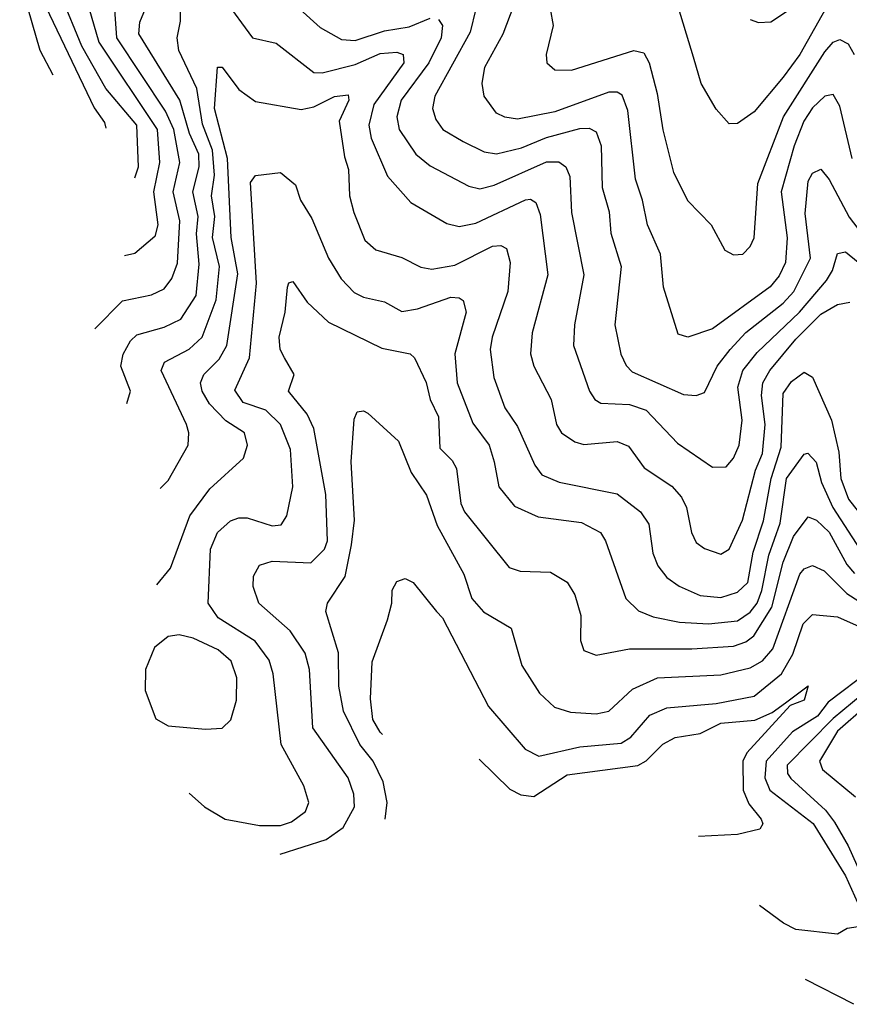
# Model space of a CAD drawing. Extents: x 1308313 to 1441400, y 959662 to 1036319.
# Tile 129 of 256: x 1324258 to 1326254, y 995410 to 997779. Entities that reach past the tile are written whole.
import ezdxf

# ---------------------------------------------------------------- set-up
doc = ezdxf.new("R2010")
doc.units = 0

msp = doc.modelspace()

# ---------------------------------------------------------------- linework, layer by layer
at = {"layer": '0CON10XD'}
for points in [[(1324338.3, 997645.3), (1324306.7, 997705), (1324257.6, 997875)], [(1324401.7, 997885), (1324448.4, 997725), (1324588.1, 997515), (1324593.7, 997435), (1324579.5, 997365), (1324590, 997285), (1324582.5, 997257.5), (1324535, 997216.1), (1324509.6, 997210.6)], [(1324515.1, 996855), (1324524.6, 996885), (1324501.3, 996945), (1324506.3, 996973.7), (1324523.9, 997006.1), (1324539.5, 997020.5), (1324605, 997039.1), (1324645, 997058.5), (1324681.9, 997115), (1324689.2, 997190.8), (1324683.3, 997263.3), (1324686.9, 997305), (1324674.5, 997365), (1324689.7, 997425), (1324688.8, 997455), (1324666.2, 997505), (1324642.6, 997585), (1324544.1, 997745), (1324546.8, 997773.2), (1324576.2, 997845)], [(1324875, 997856.4), (1324980.2, 997760.2), (1325031.6, 997731.6), (1325065, 997729), (1325135, 997752.2), (1325195, 997761.5), (1325245, 997782.5)], [(1324534.3, 997398.4), (1324543.2, 997425), (1324539.6, 997525), (1324465, 997613), (1324407.2, 997715), (1324358, 997835)], [(1324438.3, 997034.7), (1324505, 997102.7), (1324575, 997116.7), (1324605, 997131.2), (1324623.9, 997156.1), (1324636.9, 997193.1), (1324642.8, 997295), (1324627, 997365), (1324643.3, 997435), (1324628.6, 997515), (1324608.8, 997558.8), (1324491.7, 997735), (1324485.6, 997815)], [(1324595.4, 996650.8), (1324615, 996670), (1324662.9, 996755), (1324664.7, 996785), (1324659, 996805), (1324598.1, 996935), (1324606.2, 996955), (1324665, 996986.3), (1324696.7, 997015), (1324730.2, 997105), (1324738.3, 997185), (1324721.6, 997255), (1324727.5, 997305), (1324718.9, 997355), (1324726.5, 997405), (1324721.9, 997465), (1324697.8, 997527.8), (1324683.7, 997613.7), (1324640.2, 997705), (1324636.1, 997735), (1324644.8, 997775.2), (1324644.8, 997835)], [(1324749.2, 997829.2), (1324817.8, 997735), (1324875, 997722.5), (1324965, 997652.1), (1324985, 997651.3), (1325065, 997670.9), (1325125, 997697.6), (1325165, 997700.9), (1325180.5, 997695), (1325181.7, 997675), (1325110, 997575), (1325098, 997525), (1325103.5, 997493.5), (1325142.3, 997402.3), (1325199.1, 997339.1), (1325285, 997288.7), (1325315, 997281.1), (1325355, 997289.3), (1325475, 997345.2), (1325486.8, 997346.8), (1325499.4, 997339.4), (1325510.3, 997310.3), (1325528.2, 997165), (1325490.5, 997025), (1325486.8, 996975), (1325494.8, 996944.8), (1325536.8, 996865), (1325549.4, 996805), (1325561.2, 996785), (1325593, 996763), (1325615, 996756.6), (1325695, 996764.1), (1325722.3, 996752.3), (1325760.5, 996700.5), (1325826.4, 996656.4), (1325849.8, 996629.8), (1325862.2, 996605), (1325873.7, 996545), (1325885, 996520.9), (1325905, 996506.2), (1325945, 996492.5), (1325965, 996504.5), (1325996.6, 996575), (1326027.7, 996695), (1326045.1, 996735), (1326051.7, 996805), (1326042.4, 996875), (1326045.4, 996905), (1326062.7, 996935), (1326125, 997010.2), (1326185, 997070), (1326225, 997093.8), (1326255, 997099.2)], [(1326260.6, 997445), (1326231.2, 997571.2), (1326215, 997598.5), (1326195, 997594.7), (1326165, 997566.7), (1326144, 997535), (1326121, 997475), (1326089.6, 997365), (1326104.1, 997254.1), (1326100, 997195), (1326085, 997162.4), (1326063.6, 997136.4), (1325925, 997034.7), (1325865, 997014.6), (1325841.8, 997021.8), (1325806.9, 997135), (1325799.1, 997215), (1325767.9, 997285), (1325756.5, 997345), (1325739.4, 997395), (1325720.7, 997560.7), (1325707, 997597), (1325695, 997604.2), (1325675, 997604.4), (1325545, 997556.8), (1325455, 997539.8), (1325425, 997544.1), (1325405, 997553.9), (1325374.8, 997594.8), (1325370.3, 997625), (1325376.4, 997665), (1325421.1, 997745), (1325447.6, 997815)], [(1326205, 997820.4), (1326134.6, 997695.4), (1326095, 997640.9), (1326025, 997557.5), (1325985, 997529.4), (1325965, 997528.6), (1325933.5, 997563.5), (1325897.7, 997625), (1325878.6, 997688.6), (1325837, 997827)], [(1324320.1, 997810.1), (1324436.9, 997566.9), (1324461.5, 997531.5), (1324464.6, 997518.2)], [(1325354.8, 997805), (1325341.4, 997748.6), (1325256.1, 997595), (1325250.7, 997565), (1325258.5, 997538.5), (1325275.4, 997515), (1325324.5, 997485.5), (1325375, 997461), (1325405, 997456.5), (1325465, 997470.3), (1325525, 997495.1), (1325605, 997517.3), (1325627.8, 997517.8), (1325645, 997508.8), (1325656.6, 997475), (1325659.2, 997375), (1325676.2, 997316.2), (1325679.8, 997265), (1325704.8, 997185), (1325689.7, 997045), (1325704.4, 996974.4), (1325716.8, 996946.8), (1325731.3, 996931.3), (1325855, 996877.3), (1325885, 996874.6), (1325905, 996882.2), (1325936.2, 996945), (1325967, 996985), (1326005, 997026.6), (1326095, 997096.8), (1326120.3, 997125), (1326160.3, 997205), (1326147.3, 997312.7), (1326155, 997390.6), (1326165, 997409.5), (1326185, 997419.4), (1326205, 997394.5), (1326253.5, 997303.5), (1326345, 997184.4)], [(1325534.3, 997805), (1325541.6, 997765), (1325524.5, 997695), (1325526, 997675), (1325545, 997658.1), (1325585, 997657.3), (1325735, 997704.7), (1325759.4, 997699.4), (1325772.5, 997675), (1325791.4, 997601.4), (1325805, 997513.8), (1325830.9, 997410.9), (1325865, 997343.3), (1325921.1, 997285), (1325954.5, 997224.5), (1325975, 997212.9), (1325997.5, 997215), (1326015, 997232.9), (1326025, 997254), (1326033.3, 997385), (1326095.7, 997545), (1326195, 997701.8), (1326215, 997724.7), (1326231.1, 997731.1), (1326251, 997721), (1326265.1, 997695.1)], [(1326015, 997779.4), (1326035, 997771.9), (1326065, 997773.5), (1326105, 997800)], [(1325265, 997779.6), (1325274.7, 997764.7), (1325271.6, 997735), (1325242.3, 997675), (1325175.5, 997585), (1325165.2, 997545.2), (1325170.9, 997515), (1325210.5, 997455), (1325245, 997427.1), (1325338.1, 997378.1), (1325365, 997372.3), (1325399.2, 997380.8), (1325525, 997436.5), (1325555, 997436.6), (1325571.8, 997425), (1325581.2, 997401.2), (1325585.6, 997315), (1325615.2, 997165.2), (1325592.2, 997045), (1325590, 996995), (1325628.9, 996885), (1325641.5, 996865), (1325656.1, 996856.1), (1325725, 996852.6), (1325765, 996839.3), (1325840.1, 996760.1), (1325925, 996701.8), (1325957.1, 996702.9), (1325975, 996723.8), (1325988.5, 996755), (1325995.8, 996815), (1325985.7, 996895), (1325997.5, 996935), (1326031.9, 996978.1), (1326133.8, 997075), (1326198.9, 997151.1), (1326213.1, 997175), (1326225, 997216.5), (1326245, 997220.6), (1326275, 997195.2)], [(1324587.8, 996419.4), (1324620.8, 996459.2), (1324667, 996585), (1324715, 996650.3), (1324796.4, 996723.6), (1324805.5, 996755), (1324798.8, 996785), (1324753.9, 996813.9), (1324714.2, 996854.2), (1324696.8, 996885), (1324692.7, 996905), (1324700.3, 996925), (1324737.9, 996962.1), (1324755.7, 996995), (1324782.4, 997167.6), (1324766.1, 997255), (1324757.7, 997445), (1324726.1, 997565), (1324733.3, 997665), (1324745, 997664.4), (1324785, 997610.6), (1324825, 997582.3), (1324935, 997563), (1324965, 997569.3), (1325015, 997593.9), (1325047.8, 997597.7), (1325049.3, 997585), (1325026.3, 997535), (1325038.8, 997448.8), (1325048.5, 997418.5), (1325051.2, 997355), (1325061.8, 997315), (1325088.3, 997248.3), (1325114.3, 997225), (1325176.7, 997206.7), (1325223.2, 997183.2), (1325248.9, 997178.9), (1325305, 997188.4), (1325395, 997234.2), (1325415, 997235.9), (1325428.6, 997228.6), (1325437.6, 997195), (1325432.2, 997125), (1325394.2, 997015), (1325389.5, 996985), (1325398.3, 996918.3), (1325424.7, 996845), (1325455, 996800), (1325497, 996707), (1325514.1, 996684.1), (1325556, 996666), (1325695, 996637.6), (1325751.2, 996595), (1325771.1, 996565), (1325781.4, 996495), (1325793.4, 996465), (1325815, 996436.9), (1325844.3, 996415.7), (1325895, 996393.4), (1325945, 996388.3), (1325985, 996401), (1326010, 996425), (1326022.3, 996497.7), (1326047.2, 996572.8), (1326065.5, 996675), (1326089.5, 996750.5), (1326095, 996879.4), (1326115, 996908.2), (1326145, 996930.6), (1326165, 996918.6), (1326210.9, 996815), (1326228.2, 996738.2), (1326233.4, 996675), (1326252, 996625), (1326310.3, 996550.3)], [(1324665.6, 995917.4), (1324702.1, 995885), (1324752.2, 995855), (1324835, 995839.7), (1324885, 995839.7), (1324911.4, 995848.6), (1324945, 995873.5), (1324953.1, 995895), (1324941.1, 995935), (1324886.8, 996035), (1324867.3, 996205), (1324857.8, 996237.8), (1324823.8, 996283.8), (1324735, 996340), (1324711.4, 996375), (1324716.4, 996505), (1324733.2, 996545), (1324765, 996573.4), (1324785, 996580.6), (1324805, 996580.3), (1324865, 996560.7), (1324886.8, 996563.2), (1324900.4, 996585), (1324915.2, 996655), (1324909.1, 996745), (1324884.8, 996805), (1324849.5, 996839.5), (1324795, 996857.9), (1324775, 996887.5), (1324810.4, 996965), (1324827.3, 997145), (1324812.8, 997387.3), (1324825, 997404.3), (1324885, 997411.1), (1324921.2, 997381.2), (1324932.9, 997345), (1324960.3, 997300.3), (1325000.7, 997205), (1325030.9, 997155), (1325062.7, 997122.7), (1325085, 997111.6), (1325135, 997100.3), (1325177.1, 997077.1), (1325215, 997082.8), (1325295, 997111.2), (1325315, 997110), (1325325, 997103.1), (1325331.6, 997075), (1325304.8, 996975), (1325310.2, 996905), (1325348, 996808), (1325387, 996755), (1325399, 996715), (1325410.5, 996655), (1325448, 996608), (1325505, 996582.6), (1325609.4, 996569.4), (1325655.2, 996545.2), (1325667.5, 996525), (1325716.4, 996386.4), (1325746.7, 996356.7), (1325781.9, 996341.9), (1325845, 996328.8), (1325915.1, 996325.1), (1325985, 996332.4), (1326015, 996353.6), (1326032.4, 996375), (1326043.7, 996405), (1326059.8, 996490.2), (1326087.1, 996567.1), (1326102.3, 996675), (1326145, 996733.1), (1326153.8, 996736.2), (1326174.2, 996714.2), (1326186.7, 996665), (1326213.9, 996605), (1326279.4, 996505)], [(1324884.4, 995771), (1324995, 995806.5), (1325036, 995835), (1325062.9, 995885), (1325061.4, 995915), (1325047.8, 995955), (1324963, 996075), (1324954.8, 996215), (1324944.5, 996254.5), (1324908.6, 996308.6), (1324833.1, 996375), (1324819.6, 996415), (1324820.2, 996439.8), (1324835, 996466.2), (1324865, 996475.7), (1324958.3, 996471.7), (1324991.4, 996505), (1324998.4, 996525), (1324994, 996636), (1324965.2, 996795.2), (1324949.5, 996829.5), (1324904.6, 996885), (1324918.2, 996925), (1324895, 996965.3), (1324884.4, 996985), (1324882, 997015), (1324896.2, 997075), (1324902.1, 997135), (1324905, 997146), (1324915, 997149.2), (1324949.4, 997099.4), (1325000.7, 997050.7), (1325128.8, 996988.8), (1325196.9, 996975), (1325207.5, 996965), (1325235.5, 996905.5), (1325245.2, 996865), (1325265, 996822.9), (1325268.2, 996748.2), (1325298.1, 996718.1), (1325308.6, 996698.6), (1325319.4, 996615), (1325327.8, 996595), (1325435, 996460.8), (1325462.1, 996452.1), (1325535, 996449.6), (1325575.3, 996425.3), (1325593.3, 996395), (1325607.8, 996345), (1325607.1, 996285), (1325615, 996261.4), (1325645, 996249.6), (1325725.2, 996264.8), (1325874.8, 996264.8), (1325975, 996271.8), (1326005, 996281.8), (1326024, 996296), (1326067.2, 996365), (1326095, 996473.2), (1326119.5, 996535), (1326155, 996582.6), (1326175, 996574.8), (1326205, 996545.5), (1326247.8, 996467.8), (1326266.6, 996446.6)], [(1325136.6, 995854.8), (1325141.6, 995895), (1325132.4, 995945), (1325108.1, 995995), (1325075.9, 996035), (1325037, 996115), (1325025.5, 996175), (1325024.8, 996255), (1324993.9, 996355), (1324998.2, 996375), (1325041.1, 996438.9), (1325056.2, 996515), (1325062.8, 996575), (1325055.3, 996715), (1325062.5, 996817.5), (1325070, 996835), (1325085, 996837.5), (1325095, 996831.9), (1325169.1, 996765), (1325199.6, 996689.6), (1325236.3, 996635), (1325262.1, 996562.1), (1325326.2, 996445), (1325345.9, 996385.9), (1325373.7, 996353.7), (1325440.5, 996315), (1325466.1, 996225), (1325508.2, 996158.2), (1325544.8, 996124.8), (1325582.8, 996112.8), (1325645, 996108.8), (1325675, 996114.7), (1325731.8, 996168.2), (1325791.9, 996195), (1325945, 996202.8), (1326015, 996219), (1326045, 996236.3), (1326069.5, 996265), (1326135, 996444.7), (1326145, 996457.5), (1326165, 996465.2), (1326193, 996453), (1326248.2, 996398.2), (1326297, 996367)], [(1325130.2, 996058.7), (1325129.5, 996059.6), (1325125, 996064.7), (1325107.3, 996095), (1325102, 996145), (1325105.9, 996234.1), (1325142.7, 996335), (1325153.3, 996375), (1325154.1, 996405.9), (1325165, 996426.9), (1325185, 996434.4), (1325204, 996425), (1325260.6, 996355), (1325275, 996339.4), (1325386, 996126), (1325473.6, 996023.6), (1325506.5, 996006.5), (1325605, 996028.8), (1325705, 996037.7), (1325727.9, 996052.1), (1325774.1, 996105), (1325815, 996123.1), (1325933.5, 996133.5), (1326025, 996151.3), (1326090.5, 996205), (1326118, 996252), (1326143, 996325), (1326165, 996347.7), (1326225, 996342.4), (1326298.8, 996308.8)], [(1324705, 996071.8), (1324745, 996074.4), (1324766, 996094), (1324778.9, 996141.1), (1324779.7, 996195), (1324766.3, 996235), (1324735, 996262.6), (1324675, 996290.4), (1324641.1, 996298.9), (1324615, 996294.6), (1324582, 996268), (1324560.5, 996215.1), (1324559.7, 996165), (1324585, 996096.2), (1324615, 996080), (1324705, 996071.8)], [(1326305, 996213.5), (1326203.2, 996136.8), (1326177.1, 996102.9), (1326117.4, 996065), (1326054, 995995), (1326050.5, 995955), (1326062.4, 995925), (1326166.6, 995845), (1326245, 995719), (1326273.3, 995655)], [(1325363.2, 995999.7), (1325437, 995927), (1325463.3, 995913.3), (1325495, 995909.6), (1325575, 995961.9), (1325745, 995984.5), (1325765, 995995.6), (1325805, 996036), (1325835, 996052), (1325895, 996061.3), (1325945, 996085.9), (1326026.8, 996093.2), (1326068.2, 996111.8), (1326100, 996135), (1326155, 996175.6), (1326145, 996141.4), (1326111.2, 996128.8), (1326007, 996015), (1325997.7, 995995), (1325998.3, 995925), (1326012.4, 995892.4), (1326041.5, 995855), (1326045.7, 995844.3), (1326038.9, 995831.1), (1325985, 995818.2), (1325890.9, 995813.7)], [(1326285, 996155.5), (1326215, 996097.5), (1326104.3, 995985), (1326105.4, 995965.4), (1326113.1, 995953.1), (1326196.9, 995876.9), (1326217.8, 995847.8), (1326251, 995791), (1326289.7, 995705)], [(1326295, 996128.2), (1326225, 996067.1), (1326181.9, 995995), (1326189.4, 995975), (1326268.6, 995908.6)], [(1326275, 995596.2), (1326248.3, 995591.7), (1326225, 995578.8), (1326125, 995589.8), (1326095.3, 995605), (1326037.8, 995647.1)], [(1326265, 995409.6), (1326148.2, 995469.7)]]:
    msp.add_lwpolyline(points, dxfattribs=at)

doc.saveas('drawing.dxf')
